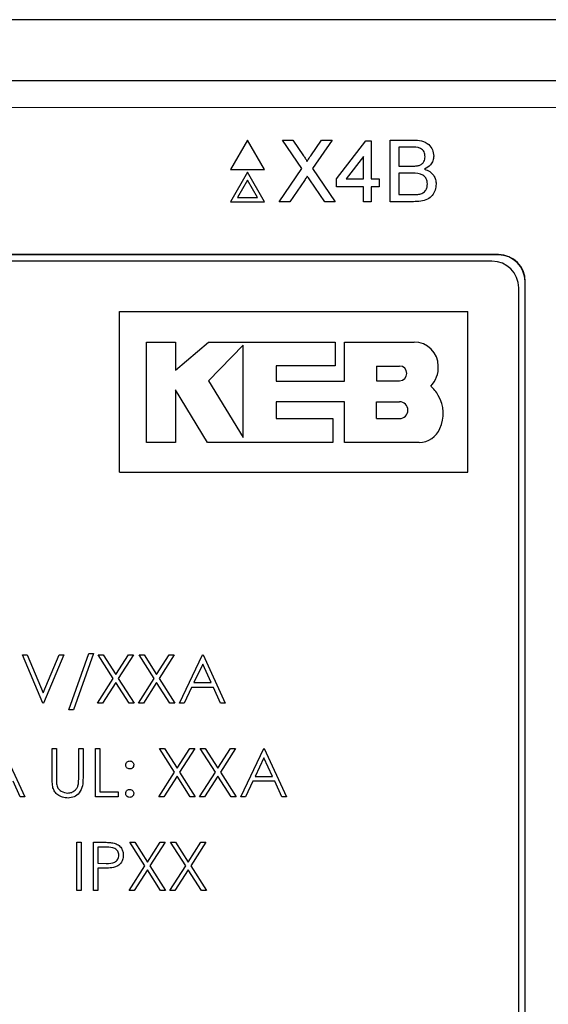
# Paper-space layout 'Blatt3' of a CAD drawing. Header units: millimetres. Extents: x 5 to 418, y 2 to 292.
# Tile 40 of 93: x 113.16 to 116.45, y 204.04 to 210.17. Entities that reach past the tile are written whole.
import ezdxf

# ---------------------------------------------------------------- set-up
doc = ezdxf.new("R2010")
doc.units = ezdxf.units.MM

psp = doc.layouts.new('Blatt3')

# ---------------------------------------------------------------- linework, layer by layer
at = {"color": 7, "linetype": 'Continuous', "lineweight": 25}
for p, q in [((119.8806, 210.1684), (103.9784, 210.1684)), ((106.6766, 209.7897), (117.1824, 209.7897)), ((114.5783, 209.4193), (114.4725, 209.2359)), ((114.6842, 209.2359), (114.5783, 209.4193)), ((114.9164, 209.2422), (114.7944, 209.4193)), ((114.7944, 209.4193), (114.8595, 209.4193)), ((114.8595, 209.4193), (114.9264, 209.3222)), ((114.9713, 209.3221), (115.038, 209.4193)), ((115.104, 209.4193), (114.982, 209.2416)), ((115.038, 209.4193), (115.104, 209.4193)), ((115.1312, 209.1785), (115.3131, 209.4144)), ((115.3131, 209.4144), (115.3475, 209.4144)), ((115.3475, 209.4144), (115.3475, 209.1785)), ((115.4654, 209.0359), (115.4654, 209.4193)), ((115.4654, 209.4193), (115.6089, 209.4193)), ((115.5925, 209.375), (115.5195, 209.375)), ((115.5195, 209.375), (115.5195, 209.2571)), ((115.2983, 209.3165), (115.1919, 209.1785)), ((115.2983, 209.1785), (115.2983, 209.3165)), ((114.7748, 209.0359), (114.9164, 209.2422)), ((114.982, 209.2416), (115.1237, 209.0359)), ((115.5195, 209.2571), (115.5985, 209.2571)), ((114.4725, 209.2359), (114.6842, 209.2359)), ((114.5783, 209.2193), (114.4725, 209.0359)), ((114.6842, 209.0359), (114.5783, 209.2193)), ((115.6039, 209.2129), (115.5195, 209.2129)), ((115.5195, 209.2129), (115.5195, 209.0802)), ((114.5783, 209.1693), (114.5158, 209.0609)), ((114.6409, 209.0609), (114.5783, 209.1693)), ((114.9314, 209.1679), (114.8407, 209.0359)), ((115.0585, 209.0359), (114.9652, 209.1714)), ((115.1312, 209.1293), (115.1312, 209.1785)), ((115.2983, 209.1293), (115.1312, 209.1293)), ((115.1919, 209.1785), (115.2983, 209.1785)), ((115.2983, 209.0359), (115.2983, 209.1293)), ((115.3475, 209.1785), (115.3966, 209.1785)), ((115.3966, 209.1293), (115.3475, 209.1293)), ((115.3475, 209.1293), (115.3475, 209.0359)), ((115.3966, 209.1785), (115.3966, 209.1293)), ((114.5158, 209.0609), (114.6409, 209.0609)), ((115.5195, 209.0802), (115.6102, 209.0802)), ((114.4725, 209.0359), (114.6842, 209.0359)), ((114.8407, 209.0359), (114.7748, 209.0359)), ((115.1237, 209.0359), (115.0585, 209.0359)), ((115.3475, 209.0359), (115.2983, 209.0359)), ((115.6093, 209.0359), (115.4654, 209.0359)), ((116.1378, 208.7063), (107.7212, 208.7063)), ((116.1378, 208.7052), (107.7212, 208.7052)), ((116.0973, 208.6658), (107.764, 208.6658)), ((116.3033, 201.7897), (116.3033, 208.5397)), ((116.3045, 201.7897), (116.3045, 208.5397)), ((116.264, 201.8325), (116.264, 208.4992)), ((113.7816, 207.3526), (113.7816, 208.3526)), ((113.7816, 208.3526), (115.9483, 208.3526)), ((115.9483, 207.3526), (115.9483, 208.3526)), ((113.9503, 208.1623), (114.1307, 208.1623)), ((113.9503, 207.538), (113.9503, 208.1623)), ((114.1307, 207.9874), (114.3359, 208.1623)), ((114.1307, 208.1623), (114.1307, 207.9874)), ((114.3359, 208.1623), (115.1229, 208.1623)), ((114.551, 208.1427), (114.3359, 207.9215)), ((114.551, 207.5679), (114.551, 208.1427)), ((115.1229, 208.1623), (115.1229, 208.0141)), ((115.1799, 207.9196), (115.1799, 208.1623)), ((115.1799, 208.1623), (115.6137, 208.1623)), ((114.7552, 208.0141), (114.7552, 207.9196)), ((115.1229, 208.0141), (114.7552, 208.0141)), ((115.3799, 208.013), (115.5227, 208.013)), ((115.3799, 208.013), (115.3799, 207.9215)), ((114.3359, 207.9215), (114.551, 207.5679)), ((114.7552, 207.9196), (115.1799, 207.9196)), ((115.3799, 207.9215), (115.5227, 207.9215)), ((114.1306, 207.8642), (114.1306, 207.538)), ((114.3291, 207.538), (114.1306, 207.8642)), ((114.7553, 207.7905), (114.7553, 207.6859)), ((115.1799, 207.7905), (114.7553, 207.7905)), ((115.1799, 207.538), (115.1799, 207.7905)), ((115.3799, 207.6859), (115.3799, 207.7905)), ((115.3799, 207.7905), (115.5227, 207.7905)), ((114.7553, 207.6859), (115.1082, 207.6859)), ((115.1082, 207.6859), (115.1082, 207.538)), ((115.3799, 207.6859), (115.5227, 207.6859)), ((114.1306, 207.538), (113.9503, 207.538)), ((115.1082, 207.538), (114.3291, 207.538)), ((115.6454, 207.538), (115.1799, 207.538)), ((113.7816, 207.3526), (115.9483, 207.3526)), ((113.3053, 205.9161), (113.1784, 206.2161)), ((113.1784, 206.2161), (113.2072, 206.2161)), ((113.2072, 206.2161), (113.3072, 205.9797)), ((113.3072, 205.9797), (113.4072, 206.2161)), ((113.4361, 206.2161), (113.3092, 205.9161)), ((113.4072, 206.2161), (113.4361, 206.2161)), ((113.4668, 205.8738), (113.5923, 206.2238)), ((113.6207, 206.2238), (113.4952, 205.8738)), ((113.5923, 206.2238), (113.6207, 206.2238)), ((113.7436, 206.0691), (113.6495, 206.2161)), ((113.6495, 206.2161), (113.6806, 206.2161)), ((113.6806, 206.2161), (113.7592, 206.0934)), ((113.7592, 206.0934), (113.8377, 206.2161)), ((113.8688, 206.2161), (113.7747, 206.0691)), ((113.8377, 206.2161), (113.8688, 206.2161)), ((113.9975, 206.0691), (113.9034, 206.2161)), ((113.9034, 206.2161), (113.9345, 206.2161)), ((113.9345, 206.2161), (114.013, 206.0934)), ((114.013, 206.0934), (114.0915, 206.2161)), ((114.1226, 206.2161), (114.0286, 206.0691)), ((114.0915, 206.2161), (114.1226, 206.2161)), ((114.1553, 205.9161), (114.2976, 206.2161)), ((114.2976, 206.2161), (114.3015, 206.2161)), ((114.3015, 206.2161), (114.4399, 205.9161)), ((114.2992, 206.1576), (114.2449, 206.043)), ((114.3521, 206.043), (114.2992, 206.1576)), ((113.6457, 205.9161), (113.7436, 206.0691)), ((113.7747, 206.0691), (113.8726, 205.9161)), ((113.8995, 205.9161), (113.9975, 206.0691)), ((114.0286, 206.0691), (114.1265, 205.9161)), ((113.7592, 206.0448), (113.6768, 205.9161)), ((113.8415, 205.9161), (113.7592, 206.0448)), ((114.013, 206.0448), (113.9306, 205.9161)), ((114.0954, 205.9161), (114.013, 206.0448)), ((114.2303, 206.0122), (114.1847, 205.9161)), ((114.3663, 206.0122), (114.2303, 206.0122)), ((114.2449, 206.043), (114.3521, 206.043)), ((114.4107, 205.9161), (114.3663, 206.0122)), ((113.3092, 205.9161), (113.3053, 205.9161)), ((113.4952, 205.8738), (113.4668, 205.8738)), ((113.6768, 205.9161), (113.6457, 205.9161)), ((113.8726, 205.9161), (113.8415, 205.9161)), ((113.9306, 205.9161), (113.8995, 205.9161)), ((114.1265, 205.9161), (114.0954, 205.9161)), ((114.1847, 205.9161), (114.1553, 205.9161)), ((114.4399, 205.9161), (114.4107, 205.9161)), ((113.0553, 205.6327), (113.1938, 205.3327)), ((113.363, 205.6327), (113.3899, 205.6327)), ((113.363, 205.4515), (113.363, 205.6327)), ((113.3899, 205.6327), (113.3899, 205.453)), ((113.5284, 205.453), (113.5284, 205.6327)), ((113.5284, 205.6327), (113.5553, 205.6327)), ((113.5553, 205.6327), (113.5553, 205.4515)), ((113.6322, 205.6327), (113.6592, 205.6327)), ((113.6322, 205.3327), (113.6322, 205.6327)), ((113.6592, 205.6327), (113.6592, 205.3635)), ((114.1244, 205.4857), (114.0303, 205.6327)), ((114.0303, 205.6327), (114.0614, 205.6327)), ((114.0614, 205.6327), (114.1399, 205.51)), ((114.1399, 205.51), (114.2185, 205.6327)), ((114.2495, 205.6327), (114.1555, 205.4857)), ((114.2185, 205.6327), (114.2495, 205.6327)), ((114.2842, 205.6327), (114.3152, 205.6327)), ((114.3783, 205.4857), (114.2842, 205.6327)), ((114.3152, 205.6327), (114.3938, 205.51)), ((114.3938, 205.51), (114.4723, 205.6327)), ((114.5034, 205.6327), (114.4093, 205.4857)), ((114.4723, 205.6327), (114.5034, 205.6327)), ((114.5361, 205.3327), (114.6784, 205.6327)), ((114.6784, 205.6327), (114.6822, 205.6327)), ((114.6822, 205.6327), (114.8207, 205.3327)), ((114.68, 205.5743), (114.6257, 205.4597)), ((114.7329, 205.4597), (114.68, 205.5743)), ((114.0265, 205.3327), (114.1244, 205.4857)), ((114.1399, 205.4615), (114.0575, 205.3327)), ((114.2223, 205.3327), (114.1399, 205.4615)), ((114.1555, 205.4857), (114.2534, 205.3327)), ((114.2803, 205.3327), (114.3783, 205.4857)), ((114.3938, 205.4615), (114.3114, 205.3327)), ((114.4762, 205.3327), (114.3938, 205.4615)), ((114.4093, 205.4857), (114.5072, 205.3327)), ((114.6257, 205.4597), (114.7329, 205.4597)), ((113.1645, 205.3327), (113.1202, 205.4289)), ((114.6111, 205.4289), (114.5655, 205.3327)), ((114.7471, 205.4289), (114.6111, 205.4289)), ((114.7914, 205.3327), (114.7471, 205.4289)), ((113.1938, 205.3327), (113.1645, 205.3327)), ((113.7745, 205.3327), (113.6322, 205.3327)), ((113.6592, 205.3635), (113.7745, 205.3635)), ((113.7745, 205.3635), (113.7745, 205.3327)), ((114.0575, 205.3327), (114.0265, 205.3327)), ((114.2534, 205.3327), (114.2223, 205.3327)), ((114.3114, 205.3327), (114.2803, 205.3327)), ((114.5072, 205.3327), (114.4762, 205.3327)), ((114.5655, 205.3327), (114.5361, 205.3327)), ((114.8207, 205.3327), (114.7914, 205.3327)), ((113.5168, 205.0494), (113.5438, 205.0494)), ((113.5168, 204.7494), (113.5168, 205.0494)), ((113.5438, 205.0494), (113.5438, 204.7494)), ((113.6207, 205.0494), (113.6795, 205.0494)), ((113.6207, 204.7494), (113.6207, 205.0494)), ((113.7025, 205.0186), (113.6476, 205.0186)), ((113.6476, 205.0186), (113.6476, 204.9186)), ((113.9398, 204.9024), (113.8457, 205.0494)), ((113.8457, 205.0494), (113.8768, 205.0494)), ((113.8768, 205.0494), (113.9553, 204.9267)), ((113.9553, 204.9267), (114.0339, 205.0494)), ((114.0649, 205.0494), (113.9709, 204.9024)), ((114.0339, 205.0494), (114.0649, 205.0494)), ((114.0995, 205.0494), (114.1306, 205.0494)), ((114.1936, 204.9024), (114.0995, 205.0494)), ((114.1306, 205.0494), (114.2092, 204.9267)), ((114.2092, 204.9267), (114.2877, 205.0494)), ((114.3188, 205.0494), (114.2247, 204.9024)), ((114.2877, 205.0494), (114.3188, 205.0494)), ((113.6476, 204.9186), (113.7001, 204.918)), ((113.8418, 204.7494), (113.9398, 204.9024)), ((113.9709, 204.9024), (114.0688, 204.7494)), ((114.0957, 204.7494), (114.1936, 204.9024)), ((114.2247, 204.9024), (114.3226, 204.7494)), ((113.6691, 204.8879), (113.6476, 204.8879)), ((113.6476, 204.8879), (113.6476, 204.7494)), ((113.9553, 204.8781), (113.8729, 204.7494)), ((114.0377, 204.7494), (113.9553, 204.8781)), ((114.2092, 204.8781), (114.1268, 204.7494)), ((114.2915, 204.7494), (114.2092, 204.8781)), ((113.5438, 204.7494), (113.5168, 204.7494)), ((113.6476, 204.7494), (113.6207, 204.7494)), ((113.8729, 204.7494), (113.8418, 204.7494)), ((114.0688, 204.7494), (114.0377, 204.7494)), ((114.1268, 204.7494), (114.0957, 204.7494)), ((114.3226, 204.7494), (114.2915, 204.7494))]:
    psp.add_line(p, q, dxfattribs=at)
at = {"color": 7, "linetype": 'Continuous', "lineweight": 18}
for p, q in [((117.1824, 209.623), (106.6766, 209.623)), ((116.1378, 208.7052), (116.1378, 208.7063)), ((116.3033, 208.5397), (116.3045, 208.5397))]:
    psp.add_line(p, q, dxfattribs=at)
at = {"color": 7, "linetype": 'Continuous', "lineweight": 25}
for centre, radius, start, end in [((116.1378, 208.5397), 0.1667, 0, 90), ((116.1378, 208.5397), 0.1655, 0, 90), ((116.0973, 208.4992), 0.1667, 0, 90), ((115.6137, 208.0125), 0.1498, 0, 90), ((115.5227, 207.9672), 0.0458, 270, 90), ((115.6046, 208.0012), 0.1592, 314.77285, 4.06149), ((115.5967, 207.7434), 0.1881, 27.53535, 50.32104), ((115.5227, 207.7382), 0.0523, 270, 90), ((115.5775, 207.7176), 0.2174, 334.55616, 31.23398), ((115.6454, 207.6768), 0.1388, 270, 337.75274)]:
    psp.add_arc(centre, radius, start, end, dxfattribs=at)
for points, knots in [([(115.6817, 209.3151), (115.6805, 209.3256), (115.6788, 209.3412), (115.667, 209.3588), (115.641, 209.3769), (115.6141, 209.3759), (115.5925, 209.375)], [0, 0, 0, 0, 0.249512, 0.375019, 0.500244, 1, 1, 1, 1]), ([(115.6089, 209.4193), (115.6259, 209.4187), (115.6598, 209.4176), (115.7041, 209.3965), (115.7304, 209.3597), (115.734, 209.3332), (115.7357, 209.3199)], [0, 0, 0, 0, 0.281116, 0.560026, 0.780112, 1, 1, 1, 1]), ([(114.9264, 209.3222), (114.9307, 209.3157), (114.9367, 209.3066), (114.9441, 209.2946), (114.9456, 209.2886), (114.9463, 209.2857)], [0, 0, 0, 0, 0.561277, 0.781763, 1, 1, 1, 1]), ([(114.9463, 209.2857), (114.951, 209.2925), (114.9593, 209.3046), (114.9677, 209.3168), (114.9713, 209.3221)], [0, 0, 0, 0, 0.56, 1, 1, 1, 1]), ([(115.6446, 209.2616), (115.6507, 209.2641), (115.6629, 209.269), (115.6789, 209.2877), (115.6806, 209.3047), (115.6817, 209.3151)], [0, 0, 0, 0, 0.280869, 0.561063, 1, 1, 1, 1]), ([(115.7357, 209.3199), (115.7346, 209.31), (115.7325, 209.2902), (115.7139, 209.2586), (115.6917, 209.2454), (115.6782, 209.2374)], [0, 0, 0, 0, 0.280336, 0.5608, 1, 1, 1, 1]), ([(115.5985, 209.2571), (115.6072, 209.2571), (115.6227, 209.2571), (115.6379, 209.2602), (115.6446, 209.2616)], [0, 0, 0, 0, 0.560393, 1, 1, 1, 1]), ([(114.9495, 209.1942), (114.9461, 209.1893), (114.94, 209.1805), (114.934, 209.1717), (114.9314, 209.1679)], [0, 0, 0, 0, 0.560002, 1, 1, 1, 1]), ([(114.9652, 209.1714), (114.9623, 209.1756), (114.957, 209.1832), (114.9518, 209.1908), (114.9495, 209.1942)], [0, 0, 0, 0, 0.56, 1, 1, 1, 1]), ([(115.6964, 209.1465), (115.6952, 209.1575), (115.6934, 209.1739), (115.6809, 209.1921), (115.6549, 209.2126), (115.6266, 209.2127), (115.6039, 209.2129)], [0, 0, 0, 0, 0.249802, 0.375546, 0.501154, 1, 1, 1, 1]), ([(115.6782, 209.2374), (115.6893, 209.2334), (115.7116, 209.2253), (115.7352, 209.2012), (115.7485, 209.1736), (115.7498, 209.155), (115.7505, 209.1457)], [0, 0, 0, 0, 0.280211, 0.55967, 0.779709, 1, 1, 1, 1]), ([(115.7505, 209.1457), (115.7493, 209.1331), (115.7469, 209.1078), (115.7282, 209.0736), (115.6836, 209.0388), (115.64, 209.0371), (115.6093, 209.0359)], [0, 0, 0, 0, 0.187143, 0.374319, 0.560786, 1, 1, 1, 1]), ([(115.643, 209.082), (115.6514, 209.0841), (115.6682, 209.0882), (115.686, 209.1057), (115.6951, 209.1262), (115.696, 209.1397), (115.6964, 209.1465)], [0, 0, 0, 0, 0.28029, 0.559018, 0.779402, 1, 1, 1, 1]), ([(115.6102, 209.0802), (115.6163, 209.0802), (115.6273, 209.0801), (115.6382, 209.0814), (115.643, 209.082)], [0, 0, 0, 0, 0.560099, 1, 1, 1, 1]), ([(113.8207, 205.5308), (113.8211, 205.5345), (113.8221, 205.5418), (113.8288, 205.55), (113.837, 205.555), (113.8428, 205.5555), (113.8457, 205.5558)], [0, 0, 0, 0, 0.279585, 0.559454, 0.779697, 1, 1, 1, 1]), ([(113.8457, 205.5058), (113.842, 205.5062), (113.8346, 205.5071), (113.8265, 205.5139), (113.8215, 205.5221), (113.8209, 205.5279), (113.8207, 205.5308)], [0, 0, 0, 0, 0.279647, 0.559299, 0.779615, 1, 1, 1, 1]), ([(113.8457, 205.5558), (113.8494, 205.5554), (113.8568, 205.5546), (113.8649, 205.5477), (113.87, 205.5395), (113.8705, 205.5337), (113.8707, 205.5308)], [0, 0, 0, 0, 0.279602, 0.559212, 0.779475, 1, 1, 1, 1]), ([(113.8707, 205.5308), (113.8703, 205.5271), (113.8695, 205.5197), (113.8626, 205.5116), (113.8544, 205.5065), (113.8486, 205.5061), (113.8457, 205.5058)], [0, 0, 0, 0, 0.279517, 0.559326, 0.779544, 1, 1, 1, 1]), ([(113.3683, 205.3883), (113.3664, 205.4), (113.363, 205.421), (113.363, 205.4422), (113.363, 205.4515)], [0, 0, 0, 0, 0.5594986, 1, 1, 1, 1]), ([(113.3899, 205.453), (113.3899, 205.4455), (113.3898, 205.4322), (113.3907, 205.4189), (113.3911, 205.4131)], [0, 0, 0, 0, 0.560124, 1, 1, 1, 1]), ([(113.5553, 205.4515), (113.5551, 205.4348), (113.5545, 205.4016), (113.5364, 205.3573), (113.5015, 205.3293), (113.4752, 205.3265), (113.4621, 205.325)], [0, 0, 0, 0, 0.281655, 0.560111, 0.78008, 1, 1, 1, 1]), ([(113.5253, 205.4064), (113.5265, 205.4151), (113.5285, 205.4305), (113.5284, 205.4461), (113.5284, 205.453)], [0, 0, 0, 0, 0.559624, 1, 1, 1, 1]), ([(113.4621, 205.325), (113.4507, 205.3258), (113.4279, 205.3274), (113.3992, 205.3423), (113.3782, 205.3633), (113.3716, 205.38), (113.3683, 205.3883)], [0, 0, 0, 0, 0.280221, 0.559914, 0.779952, 1, 1, 1, 1]), ([(113.3911, 205.4131), (113.393, 205.4039), (113.3968, 205.3856), (113.4225, 205.362), (113.4462, 205.3582), (113.4606, 205.3558)], [0, 0, 0, 0, 0.281057, 0.560821, 1, 1, 1, 1]), ([(113.4606, 205.3558), (113.4689, 205.3567), (113.4854, 205.3585), (113.5054, 205.3712), (113.5191, 205.3879), (113.5232, 205.4002), (113.5253, 205.4064)], [0, 0, 0, 0, 0.279787, 0.559377, 0.779569, 1, 1, 1, 1]), ([(113.8207, 205.3539), (113.8211, 205.3576), (113.822, 205.365), (113.8288, 205.3731), (113.837, 205.3781), (113.8428, 205.3786), (113.8457, 205.3789)], [0, 0, 0, 0, 0.279576, 0.559284, 0.779552, 1, 1, 1, 1]), ([(113.8457, 205.3289), (113.842, 205.3293), (113.8347, 205.3303), (113.8265, 205.337), (113.8215, 205.3452), (113.821, 205.351), (113.8207, 205.3539)], [0, 0, 0, 0, 0.279581, 0.559143, 0.779575, 1, 1, 1, 1]), ([(113.8457, 205.3789), (113.8494, 205.3785), (113.8568, 205.3776), (113.8649, 205.3708), (113.87, 205.3626), (113.8705, 205.3568), (113.8707, 205.3539)], [0, 0, 0, 0, 0.279602, 0.559212, 0.779475, 1, 1, 1, 1]), ([(113.8707, 205.3539), (113.8703, 205.3502), (113.8694, 205.3428), (113.8626, 205.3347), (113.8544, 205.3297), (113.8486, 205.3292), (113.8457, 205.3289)], [0, 0, 0, 0, 0.2794691, 0.5593578, 0.7796739, 1, 1, 1, 1]), ([(113.6795, 205.0494), (113.6924, 205.0494), (113.7152, 205.0495), (113.7379, 205.0463), (113.7479, 205.0449)], [0, 0, 0, 0, 0.560314, 1, 1, 1, 1]), ([(113.7784, 204.9688), (113.777, 204.9774), (113.775, 204.9904), (113.7639, 205.0039), (113.7427, 205.0191), (113.7204, 205.0188), (113.7025, 205.0186)], [0, 0, 0, 0, 0.248969, 0.374729, 0.500383, 1, 1, 1, 1]), ([(113.7479, 205.0449), (113.757, 205.0416), (113.7752, 205.035), (113.794, 205.0147), (113.804, 204.9917), (113.8049, 204.9765), (113.8053, 204.9689)], [0, 0, 0, 0, 0.279705, 0.559381, 0.779509, 1, 1, 1, 1]), ([(113.7001, 204.918), (113.7184, 204.9179), (113.7413, 204.9178), (113.7634, 204.9328), (113.775, 204.9466), (113.777, 204.96), (113.7784, 204.9688)], [0, 0, 0, 0, 0.4997206, 0.6253498, 0.7510825, 1, 1, 1, 1]), ([(113.8053, 204.9689), (113.8046, 204.959), (113.8032, 204.9393), (113.7881, 204.9152), (113.7677, 204.8997), (113.7529, 204.8951), (113.7455, 204.8928)], [0, 0, 0, 0, 0.280099, 0.559324, 0.779458, 1, 1, 1, 1]), ([(113.7455, 204.8928), (113.7313, 204.891), (113.7059, 204.8878), (113.6803, 204.8878), (113.6691, 204.8879)], [0, 0, 0, 0, 0.5596942, 1, 1, 1, 1])]:
    psp.add_open_spline(points, degree=3, knots=knots, dxfattribs=at)

doc.saveas('drawing.dxf')
